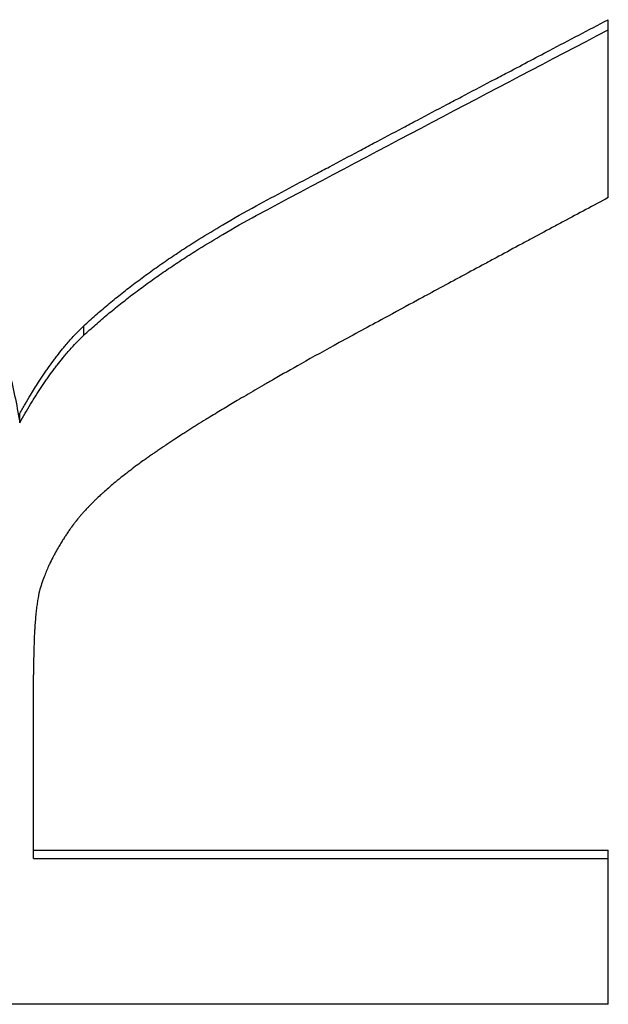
# Model space of a CAD drawing. Extents: x 0 to 78.8, y -4.3 to 4.3.
# Tile 12 of 13: x 1.408 to 1.735, y 1.699 to 2.247. Entities that reach past the tile are written whole.
import ezdxf

# ---------------------------------------------------------------- set-up
doc = ezdxf.new("R2010")
doc.units = 0
doc.header["$MEASUREMENT"] = 0
doc.layers.get('0').update_dxf_attribs({"linetype": 'CONTINUOUS'})

msp = doc.modelspace()

# ---------------------------------------------------------------- linework, layer by layer
for p, q in [((1.73527, 2.14835), (1.73527, 2.24735)), ((1.44332, 2.07166), (1.44332, 2.07691)), ((1.40765, 2.023), (1.40765, 2.02812)), ((1.41534, 1.78493), (1.41534, 1.88266)), ((1.41534, 1.78493), (1.73527, 1.78493)), ((1.41534, 1.78042), (1.41534, 1.78493)), ((1.73527, 1.69921), (1.73527, 1.78493)), ((1.73527, 1.69921), (1.01527, 1.69921))]:
    msp.add_line(p, q)
for points, knots in [([(1.53936, 2.14374), (1.5448, 2.14665), (1.55024, 2.14955), (1.55569, 2.15246), (1.56113, 2.15536), (1.56657, 2.15826), (1.57201, 2.16116), (1.57473, 2.16261), (1.57745, 2.16406), (1.58018, 2.1655), (1.58562, 2.1684), (1.59106, 2.17129), (1.5965, 2.17418), (1.59922, 2.17563), (1.60194, 2.17707), (1.60466, 2.17852), (1.61011, 2.18141), (1.61555, 2.18429), (1.62099, 2.18717), (1.62371, 2.18862), (1.62643, 2.19006), (1.62915, 2.1915), (1.6346, 2.19438), (1.64004, 2.19726), (1.64548, 2.20013), (1.6482, 2.20157), (1.65092, 2.20301), (1.65364, 2.20444), (1.65909, 2.20732), (1.66453, 2.21019), (1.66997, 2.21305), (1.67269, 2.21449), (1.67541, 2.21592), (1.67813, 2.21735), (1.6863, 2.22165), (1.69446, 2.22594), (1.70262, 2.23023), (1.71351, 2.23595), (1.72439, 2.24165), (1.73527, 2.24735)], [0, 0, 0, 0, 0.0491418, 0.0491418, 0.0491418, 0.0982836, 0.0982836, 0.0982836, 0.1228545, 0.1228545, 0.1228545, 0.1719963, 0.1719963, 0.1719963, 0.1965671, 0.1965671, 0.1965671, 0.2457089, 0.2457089, 0.2457089, 0.2702798, 0.2702798, 0.2702798, 0.3194216, 0.3194216, 0.3194216, 0.3439925, 0.3439925, 0.3439925, 0.3931343, 0.3931343, 0.3931343, 0.4177052, 0.4177052, 0.4177052, 0.4914179, 0.4914179, 0.4914179, 0.5897014, 0.5897014, 0.5897014, 0.5897014]), ([(1.21174, 2.19368), (1.22027, 2.19368), (1.22858, 2.1933), (1.23667, 2.19253), (1.24273, 2.19196), (1.24867, 2.19118), (1.25448, 2.19017), (1.25641, 2.18984), (1.25834, 2.18948), (1.26024, 2.1891), (1.26406, 2.18834), (1.26782, 2.18748), (1.27152, 2.18652), (1.27337, 2.18605), (1.27521, 2.18555), (1.27703, 2.18502), (1.28068, 2.18397), (1.28427, 2.18282), (1.2878, 2.18158), (1.28957, 2.18096), (1.29132, 2.18032), (1.29306, 2.17965), (1.29654, 2.17831), (1.29996, 2.17687), (1.30332, 2.17534), (1.30501, 2.17458), (1.30667, 2.17379), (1.30833, 2.17298), (1.31081, 2.17176), (1.31326, 2.17048), (1.31567, 2.16915), (1.31648, 2.16871), (1.31728, 2.16826), (1.31808, 2.1678), (1.31968, 2.16689), (1.32126, 2.16596), (1.32283, 2.165), (1.32361, 2.16452), (1.32439, 2.16404), (1.32517, 2.16355), (1.32634, 2.16281), (1.32749, 2.16206), (1.32864, 2.16129), (1.32903, 2.16104), (1.32941, 2.16078), (1.32979, 2.16052), (1.33056, 2.16001), (1.33132, 2.15949), (1.33207, 2.15896), (1.33245, 2.15869), (1.33283, 2.15843), (1.3332, 2.15816), (1.33377, 2.15776), (1.33433, 2.15736), (1.33489, 2.15695), (1.33508, 2.15681), (1.33526, 2.15668), (1.33545, 2.15654), (1.33582, 2.15627), (1.33619, 2.15599), (1.33657, 2.15572), (1.33675, 2.15558), (1.33694, 2.15544), (1.33712, 2.1553), (1.33749, 2.15503), (1.33786, 2.15475), (1.33823, 2.15447), (1.33841, 2.15433), (1.3386, 2.15418), (1.33878, 2.15404), (1.33915, 2.15376), (1.33952, 2.15348), (1.33988, 2.15319), (1.34006, 2.15305), (1.34025, 2.15291), (1.34043, 2.15276), (1.34079, 2.15248), (1.34116, 2.15219), (1.34152, 2.1519), (1.3417, 2.15175), (1.34188, 2.15161), (1.34206, 2.15146), (1.34242, 2.15117), (1.34278, 2.15088), (1.34314, 2.15058), (1.34332, 2.15043), (1.3435, 2.15029), (1.34368, 2.15014), (1.34404, 2.14984), (1.34439, 2.14954), (1.34475, 2.14924), (1.34492, 2.14909), (1.3451, 2.14894), (1.34528, 2.14879), (1.34563, 2.14849), (1.34598, 2.14819), (1.34633, 2.14788), (1.34651, 2.14773), (1.34668, 2.14758), (1.34686, 2.14743), (1.34738, 2.14697), (1.3479, 2.1465), (1.34842, 2.14604), (1.34876, 2.14572), (1.3491, 2.14541), (1.34945, 2.1451), (1.35013, 2.14447), (1.35081, 2.14383), (1.35148, 2.14319), (1.35182, 2.14287), (1.35215, 2.14254), (1.35249, 2.14222), (1.35349, 2.14125), (1.35447, 2.14026), (1.35545, 2.13925), (1.3561, 2.13859), (1.35675, 2.13791), (1.35739, 2.13723), (1.35866, 2.13586), (1.35992, 2.13447), (1.36116, 2.13306), (1.36177, 2.13235), (1.36239, 2.13163), (1.36299, 2.13091), (1.36481, 2.12874), (1.36658, 2.12652), (1.3683, 2.12423), (1.36945, 2.12271), (1.37057, 2.12116), (1.37168, 2.11958), (1.37388, 2.11643), (1.376, 2.11316), (1.37803, 2.10979), (1.37904, 2.10811), (1.38003, 2.1064), (1.381, 2.10466), (1.38289, 2.10128), (1.38469, 2.0978), (1.38641, 2.09421), (1.38725, 2.09247), (1.38806, 2.0907), (1.38886, 2.08891), (1.39045, 2.08533), (1.39197, 2.08166), (1.3934, 2.07788), (1.39412, 2.076), (1.39481, 2.07408), (1.39549, 2.07215), (1.39768, 2.06588), (1.39967, 2.05936), (1.40145, 2.05259), (1.40391, 2.04322), (1.40598, 2.03336), (1.40765, 2.023)], [0, 0, 0, 0, 0.166667, 0.166667, 0.166667, 0.291667, 0.291667, 0.291667, 0.333333, 0.333333, 0.333333, 0.416667, 0.416667, 0.416667, 0.458333, 0.458333, 0.458333, 0.541667, 0.541667, 0.541667, 0.583333, 0.583333, 0.583333, 0.666667, 0.666667, 0.666667, 0.708333, 0.708333, 0.708333, 0.770833, 0.770833, 0.770833, 0.791667, 0.791667, 0.791667, 0.833333, 0.833333, 0.833333, 0.854167, 0.854167, 0.854167, 0.885417, 0.885417, 0.885417, 0.895833, 0.895833, 0.895833, 0.916667, 0.916667, 0.916667, 0.927083, 0.927083, 0.927083, 0.942708, 0.942708, 0.942708, 0.947917, 0.947917, 0.947917, 0.958333, 0.958333, 0.958333, 0.963542, 0.963542, 0.963542, 0.973958, 0.973958, 0.973958, 0.979167, 0.979167, 0.979167, 0.989583, 0.989583, 0.989583, 0.994792, 0.994792, 0.994792, 1.005208, 1.005208, 1.005208, 1.010417, 1.010417, 1.010417, 1.020833, 1.020833, 1.020833, 1.026042, 1.026042, 1.026042, 1.036458, 1.036458, 1.036458, 1.041667, 1.041667, 1.041667, 1.052083, 1.052083, 1.052083, 1.057292, 1.057292, 1.057292, 1.072917, 1.072917, 1.072917, 1.083333, 1.083333, 1.083333, 1.104167, 1.104167, 1.104167, 1.114583, 1.114583, 1.114583, 1.145833, 1.145833, 1.145833, 1.166667, 1.166667, 1.166667, 1.208333, 1.208333, 1.208333, 1.229167, 1.229167, 1.229167, 1.291667, 1.291667, 1.291667, 1.333333, 1.333333, 1.333333, 1.416667, 1.416667, 1.416667, 1.458333, 1.458333, 1.458333, 1.539351, 1.539351, 1.539351, 1.578702, 1.578702, 1.578702, 1.657405, 1.657405, 1.657405, 1.696756, 1.696756, 1.696756, 1.824071, 1.824071, 1.824071, 2, 2, 2, 2]), ([(1.44332, 2.07691), (1.44546, 2.07888), (1.44764, 2.08084), (1.44986, 2.0828), (1.45208, 2.08475), (1.45435, 2.08669), (1.45666, 2.08862), (1.45782, 2.08959), (1.45898, 2.09055), (1.46016, 2.09152), (1.46252, 2.09344), (1.46492, 2.09535), (1.46737, 2.09726), (1.46859, 2.09821), (1.46982, 2.09916), (1.47107, 2.10011), (1.47356, 2.102), (1.47609, 2.10389), (1.47867, 2.10576), (1.47996, 2.1067), (1.48126, 2.10763), (1.48257, 2.10857), (1.48519, 2.11043), (1.48786, 2.11229), (1.49057, 2.11414), (1.49193, 2.11506), (1.4933, 2.11598), (1.49468, 2.1169), (1.49743, 2.11874), (1.50023, 2.12056), (1.50308, 2.12238), (1.5045, 2.12329), (1.50594, 2.1242), (1.50738, 2.1251), (1.51172, 2.12781), (1.51615, 2.1305), (1.52069, 2.13317), (1.52673, 2.13673), (1.53296, 2.14026), (1.53936, 2.14374)], [0, 0, 0, 0, 0.083333, 0.083333, 0.083333, 0.166667, 0.166667, 0.166667, 0.208333, 0.208333, 0.208333, 0.291667, 0.291667, 0.291667, 0.333333, 0.333333, 0.333333, 0.416667, 0.416667, 0.416667, 0.458333, 0.458333, 0.458333, 0.541667, 0.541667, 0.541667, 0.583333, 0.583333, 0.583333, 0.666667, 0.666667, 0.666667, 0.708333, 0.708333, 0.708333, 0.833333, 0.833333, 0.833333, 1, 1, 1, 1]), ([(1.73527, 2.14835), (1.73111, 2.14612), (1.72695, 2.1439), (1.72279, 2.14167), (1.71863, 2.13944), (1.71447, 2.1372), (1.7103, 2.13497), (1.70822, 2.13386), (1.70614, 2.13274), (1.70406, 2.13162), (1.6999, 2.12939), (1.69574, 2.12715), (1.69158, 2.12491), (1.6895, 2.1238), (1.68742, 2.12268), (1.68534, 2.12156), (1.68117, 2.11932), (1.67701, 2.11708), (1.67285, 2.11484), (1.67077, 2.11372), (1.66869, 2.1126), (1.66661, 2.11147), (1.66245, 2.10923), (1.65829, 2.10699), (1.65412, 2.10474), (1.65204, 2.10362), (1.64996, 2.1025), (1.64788, 2.10137), (1.64372, 2.09913), (1.63956, 2.09688), (1.6354, 2.09463), (1.63332, 2.0935), (1.63123, 2.09238), (1.62915, 2.09125), (1.62291, 2.08787), (1.61667, 2.08449), (1.61043, 2.08111), (1.6021, 2.0766), (1.59378, 2.07208), (1.58546, 2.06756)], [0, 0, 0, 0, 0.0376047, 0.0376047, 0.0376047, 0.0752094, 0.0752094, 0.0752094, 0.0940117, 0.0940117, 0.0940117, 0.1316164, 0.1316164, 0.1316164, 0.1504188, 0.1504188, 0.1504188, 0.1880235, 0.1880235, 0.1880235, 0.2068258, 0.2068258, 0.2068258, 0.2444305, 0.2444305, 0.2444305, 0.2632329, 0.2632329, 0.2632329, 0.3008376, 0.3008376, 0.3008376, 0.3196399, 0.3196399, 0.3196399, 0.376047, 0.376047, 0.376047, 0.4512564, 0.4512564, 0.4512564, 0.4512564]), ([(1.44332, 2.07166), (1.44546, 2.07362), (1.44764, 2.07558), (1.44986, 2.07753), (1.45208, 2.07948), (1.45435, 2.08141), (1.45666, 2.08334), (1.45782, 2.08431), (1.45898, 2.08527), (1.46016, 2.08623), (1.46252, 2.08815), (1.46492, 2.09006), (1.46737, 2.09195), (1.46859, 2.0929), (1.46982, 2.09385), (1.47107, 2.0948), (1.47356, 2.09669), (1.47609, 2.09857), (1.47867, 2.10044), (1.47996, 2.10137), (1.48126, 2.10231), (1.48257, 2.10324), (1.48519, 2.1051), (1.48786, 2.10695), (1.49057, 2.10879), (1.49193, 2.10971), (1.4933, 2.11063), (1.49468, 2.11155), (1.49743, 2.11338), (1.50023, 2.1152), (1.50308, 2.11701), (1.5045, 2.11792), (1.50594, 2.11883), (1.50738, 2.11973), (1.51172, 2.12243), (1.51615, 2.12512), (1.52069, 2.12778), (1.52673, 2.13133), (1.53296, 2.13485), (1.53936, 2.13832)], [0, 0, 0, 0, 0.083333, 0.083333, 0.083333, 0.166667, 0.166667, 0.166667, 0.208333, 0.208333, 0.208333, 0.291667, 0.291667, 0.291667, 0.333333, 0.333333, 0.333333, 0.416667, 0.416667, 0.416667, 0.458333, 0.458333, 0.458333, 0.541667, 0.541667, 0.541667, 0.583333, 0.583333, 0.583333, 0.666667, 0.666667, 0.666667, 0.708333, 0.708333, 0.708333, 0.833333, 0.833333, 0.833333, 1, 1, 1, 1]), ([(1.40765, 2.02812), (1.40866, 2.0299), (1.40966, 2.03165), (1.41067, 2.03336), (1.41167, 2.03506), (1.41267, 2.03674), (1.41367, 2.03837), (1.41518, 2.04083), (1.41667, 2.04321), (1.41817, 2.0455), (1.41867, 2.04627), (1.41917, 2.04702), (1.41966, 2.04777), (1.42066, 2.04927), (1.42166, 2.05073), (1.42265, 2.05215), (1.42315, 2.05287), (1.42364, 2.05357), (1.42414, 2.05426), (1.42513, 2.05565), (1.42612, 2.05701), (1.42711, 2.05833), (1.42761, 2.05899), (1.4281, 2.05964), (1.42859, 2.06028), (1.42958, 2.06156), (1.43057, 2.06281), (1.43155, 2.06402), (1.43205, 2.06463), (1.43254, 2.06523), (1.43303, 2.06582), (1.43451, 2.06759), (1.43598, 2.06928), (1.43745, 2.07089), (1.43942, 2.07303), (1.44137, 2.07504), (1.44332, 2.07691)], [0, 0, 0, 0, 0.083333, 0.083333, 0.083333, 0.166667, 0.166667, 0.166667, 0.291667, 0.291667, 0.291667, 0.333333, 0.333333, 0.333333, 0.416667, 0.416667, 0.416667, 0.458333, 0.458333, 0.458333, 0.541667, 0.541667, 0.541667, 0.583333, 0.583333, 0.583333, 0.666667, 0.666667, 0.666667, 0.708333, 0.708333, 0.708333, 0.833333, 0.833333, 0.833333, 1, 1, 1, 1]), ([(1.40765, 2.023), (1.40866, 2.02477), (1.40966, 2.02651), (1.41067, 2.02822), (1.41167, 2.02992), (1.41267, 2.03159), (1.41367, 2.03322), (1.41417, 2.03404), (1.41467, 2.03485), (1.41517, 2.03564), (1.41617, 2.03724), (1.41717, 2.0388), (1.41817, 2.04033), (1.41867, 2.04109), (1.41917, 2.04185), (1.41966, 2.0426), (1.42066, 2.04409), (1.42166, 2.04554), (1.42265, 2.04696), (1.42315, 2.04767), (1.42364, 2.04838), (1.42414, 2.04907), (1.42513, 2.05046), (1.42612, 2.05181), (1.42711, 2.05312), (1.42761, 2.05378), (1.4281, 2.05443), (1.42859, 2.05507), (1.42958, 2.05635), (1.43057, 2.0576), (1.43155, 2.05881), (1.43205, 2.05941), (1.43254, 2.06001), (1.43303, 2.0606), (1.43451, 2.06236), (1.43598, 2.06404), (1.43745, 2.06565), (1.43942, 2.06779), (1.44137, 2.06979), (1.44332, 2.07166)], [0, 0, 0, 0, 0.083333, 0.083333, 0.083333, 0.166667, 0.166667, 0.166667, 0.208333, 0.208333, 0.208333, 0.291667, 0.291667, 0.291667, 0.333333, 0.333333, 0.333333, 0.416667, 0.416667, 0.416667, 0.458333, 0.458333, 0.458333, 0.541667, 0.541667, 0.541667, 0.583333, 0.583333, 0.583333, 0.666667, 0.666667, 0.666667, 0.708333, 0.708333, 0.708333, 0.833333, 0.833333, 0.833333, 1, 1, 1, 1]), ([(1.58546, 2.06756), (1.5781, 2.06352), (1.57104, 2.0596), (1.56428, 2.0558), (1.55899, 2.05283), (1.55388, 2.04993), (1.54896, 2.0471), (1.54718, 2.04609), (1.54543, 2.04508), (1.5437, 2.04408), (1.54025, 2.04208), (1.53689, 2.04012), (1.53362, 2.0382), (1.53198, 2.03724), (1.53037, 2.03629), (1.52879, 2.03535), (1.52627, 2.03386), (1.52382, 2.03239), (1.52143, 2.03095), (1.51878, 2.02936), (1.51621, 2.0278), (1.51371, 2.02626), (1.51288, 2.02575), (1.51205, 2.02524), (1.51124, 2.02474), (1.5096, 2.02373), (1.508, 2.02273), (1.50642, 2.02175), (1.50564, 2.02126), (1.50486, 2.02077), (1.50409, 2.02028), (1.50255, 2.01931), (1.50104, 2.01835), (1.49956, 2.01741), (1.49882, 2.01694), (1.49809, 2.01647), (1.49737, 2.016), (1.49624, 2.01528), (1.49513, 2.01456), (1.49405, 2.01385), (1.49365, 2.01359), (1.49327, 2.01334), (1.49288, 2.01308), (1.49211, 2.01258), (1.49135, 2.01207), (1.49059, 2.01158), (1.49022, 2.01133), (1.48984, 2.01108), (1.48947, 2.01083), (1.48891, 2.01046), (1.48836, 2.01009), (1.48782, 2.00973), (1.48764, 2.00961), (1.48745, 2.00948), (1.48727, 2.00936), (1.48691, 2.00912), (1.48655, 2.00888), (1.4862, 2.00864), (1.48602, 2.00852), (1.48584, 2.0084), (1.48566, 2.00828), (1.48531, 2.00803), (1.48496, 2.00779), (1.4846, 2.00755), (1.48443, 2.00743), (1.48425, 2.00731), (1.48408, 2.00719), (1.48373, 2.00695), (1.48338, 2.00672), (1.48303, 2.00648), (1.48286, 2.00636), (1.48269, 2.00624), (1.48251, 2.00612), (1.482, 2.00576), (1.48148, 2.0054), (1.48097, 2.00505), (1.48063, 2.00481), (1.48029, 2.00457), (1.47996, 2.00434), (1.47928, 2.00386), (1.47862, 2.00339), (1.47796, 2.00292), (1.47763, 2.00268), (1.4773, 2.00245), (1.47697, 2.00222), (1.47599, 2.00151), (1.47502, 2.00081), (1.47407, 2.00012), (1.47344, 1.99965), (1.47281, 1.99919), (1.47219, 1.99873), (1.47095, 1.9978), (1.46973, 1.99689), (1.46854, 1.99597), (1.46795, 1.99552), (1.46736, 1.99507), (1.46678, 1.99461), (1.46562, 1.99371), (1.46448, 1.99281), (1.46337, 1.99191), (1.46282, 1.99147), (1.46227, 1.99102), (1.46173, 1.99058), (1.46065, 1.98969), (1.45959, 1.98881), (1.45856, 1.98794), (1.45805, 1.9875), (1.45754, 1.98706), (1.45704, 1.98663), (1.45603, 1.98576), (1.45506, 1.98489), (1.4541, 1.98404), (1.45363, 1.98361), (1.45316, 1.98318), (1.4527, 1.98276), (1.45177, 1.9819), (1.45088, 1.98106), (1.45, 1.98022), (1.44957, 1.9798), (1.44914, 1.97938), (1.44872, 1.97896), (1.44787, 1.97813), (1.44705, 1.9773), (1.44626, 1.97648), (1.44587, 1.97607), (1.44548, 1.97566), (1.44509, 1.97525), (1.44452, 1.97464), (1.44396, 1.97404), (1.44342, 1.97343), (1.44323, 1.97323), (1.44305, 1.97303), (1.44288, 1.97283), (1.44252, 1.97243), (1.44217, 1.97203), (1.44183, 1.97163), (1.44166, 1.97143), (1.44149, 1.97123), (1.44132, 1.97103), (1.44098, 1.97063), (1.44065, 1.97024), (1.44033, 1.96984), (1.44017, 1.96965), (1.44001, 1.96945), (1.43985, 1.96925), (1.43961, 1.96896), (1.43938, 1.96866), (1.43915, 1.96837), (1.43907, 1.96827), (1.43899, 1.96818), (1.43892, 1.96808), (1.43854, 1.96759), (1.43817, 1.96711), (1.43781, 1.96663), (1.43774, 1.96653), (1.43766, 1.96643), (1.43759, 1.96633), (1.43738, 1.96604), (1.43716, 1.96575), (1.43695, 1.96546), (1.43681, 1.96527), (1.43666, 1.96508), (1.43652, 1.96488), (1.43645, 1.96479), (1.43638, 1.96469), (1.43631, 1.96459), (1.43617, 1.9644), (1.43603, 1.9642), (1.4359, 1.96401), (1.43583, 1.96391), (1.43576, 1.96382), (1.43569, 1.96372), (1.43548, 1.96343), (1.43528, 1.96314), (1.43507, 1.96285), (1.43494, 1.96265), (1.4348, 1.96246), (1.43467, 1.96226), (1.4344, 1.96188), (1.43413, 1.96149), (1.43387, 1.9611), (1.43374, 1.9609), (1.43361, 1.96071), (1.43348, 1.96051), (1.43309, 1.95993), (1.4327, 1.95935), (1.43232, 1.95876), (1.43207, 1.95837), (1.43182, 1.95798), (1.43157, 1.95759), (1.43108, 1.95681), (1.4306, 1.95603), (1.43013, 1.95525), (1.42989, 1.95486), (1.42966, 1.95447), (1.42943, 1.95408), (1.42882, 1.95304), (1.42822, 1.952), (1.42765, 1.95096), (1.42729, 1.9503), (1.42694, 1.94965), (1.4266, 1.949), (1.42592, 1.9477), (1.42527, 1.94639), (1.42464, 1.94509), (1.42433, 1.94443), (1.42403, 1.94378), (1.42373, 1.94312), (1.42284, 1.94116), (1.42202, 1.93919), (1.42127, 1.93722), (1.42027, 1.93459), (1.41939, 1.93195), (1.41863, 1.9293)], [0, 0, 0, 0, 0.170378, 0.170378, 0.170378, 0.303505, 0.303505, 0.303505, 0.351444, 0.351444, 0.351444, 0.447321, 0.447321, 0.447321, 0.49526, 0.49526, 0.49526, 0.571098, 0.571098, 0.571098, 0.654795, 0.654795, 0.654795, 0.682693, 0.682693, 0.682693, 0.738491, 0.738491, 0.738491, 0.76639, 0.76639, 0.76639, 0.822188, 0.822188, 0.822188, 0.850087, 0.850087, 0.850087, 0.893611, 0.893611, 0.893611, 0.909236, 0.909236, 0.909236, 0.940486, 0.940486, 0.940486, 0.956111, 0.956111, 0.956111, 0.979549, 0.979549, 0.979549, 0.987361, 0.987361, 0.987361, 1.002986, 1.002986, 1.002986, 1.010799, 1.010799, 1.010799, 1.026424, 1.026424, 1.026424, 1.034236, 1.034236, 1.034236, 1.049861, 1.049861, 1.049861, 1.057674, 1.057674, 1.057674, 1.081111, 1.081111, 1.081111, 1.096736, 1.096736, 1.096736, 1.127986, 1.127986, 1.127986, 1.143611, 1.143611, 1.143611, 1.190486, 1.190486, 1.190486, 1.221736, 1.221736, 1.221736, 1.284236, 1.284236, 1.284236, 1.315486, 1.315486, 1.315486, 1.377986, 1.377986, 1.377986, 1.409236, 1.409236, 1.409236, 1.471736, 1.471736, 1.471736, 1.502986, 1.502986, 1.502986, 1.565486, 1.565486, 1.565486, 1.596736, 1.596736, 1.596736, 1.659236, 1.659236, 1.659236, 1.690486, 1.690486, 1.690486, 1.752986, 1.752986, 1.752986, 1.784236, 1.784236, 1.784236, 1.831111, 1.831111, 1.831111, 1.846736, 1.846736, 1.846736, 1.877986, 1.877986, 1.877986, 1.893611, 1.893611, 1.893611, 1.924861, 1.924861, 1.924861, 1.940486, 1.940486, 1.940486, 1.963924, 1.963924, 1.963924, 1.971736, 1.971736, 1.971736, 2.010799, 2.010799, 2.010799, 2.018611, 2.018611, 2.018611, 2.042049, 2.042049, 2.042049, 2.057674, 2.057674, 2.057674, 2.065486, 2.065486, 2.065486, 2.081111, 2.081111, 2.081111, 2.088924, 2.088924, 2.088924, 2.112361, 2.112361, 2.112361, 2.127986, 2.127986, 2.127986, 2.159236, 2.159236, 2.159236, 2.174861, 2.174861, 2.174861, 2.221736, 2.221736, 2.221736, 2.252986, 2.252986, 2.252986, 2.315486, 2.315486, 2.315486, 2.346736, 2.346736, 2.346736, 2.429821, 2.429821, 2.429821, 2.481655, 2.481655, 2.481655, 2.585324, 2.585324, 2.585324, 2.637159, 2.637159, 2.637159, 2.792662, 2.792662, 2.792662, 3, 3, 3, 3]), ([(1.41863, 1.9293), (1.41826, 1.9277), (1.41793, 1.92594), (1.41762, 1.92401), (1.41755, 1.92353), (1.41747, 1.92304), (1.4174, 1.92254), (1.41725, 1.92153), (1.41712, 1.92049), (1.41699, 1.9194), (1.41692, 1.91885), (1.41686, 1.9183), (1.4168, 1.91774), (1.41668, 1.91661), (1.41656, 1.91544), (1.41646, 1.91423), (1.4164, 1.91362), (1.41635, 1.913), (1.4163, 1.91238), (1.4162, 1.91112), (1.41611, 1.90983), (1.41603, 1.90849), (1.41599, 1.90782), (1.41595, 1.90715), (1.41591, 1.90646), (1.41583, 1.90508), (1.41576, 1.90366), (1.4157, 1.9022), (1.41567, 1.90147), (1.41564, 1.90073), (1.41562, 1.89998), (1.41554, 1.89772), (1.41547, 1.89537), (1.41543, 1.89293), (1.41537, 1.88967), (1.41534, 1.88625), (1.41534, 1.88266)], [0, 0, 0, 0, 0.166667, 0.166667, 0.166667, 0.208333, 0.208333, 0.208333, 0.291667, 0.291667, 0.291667, 0.333333, 0.333333, 0.333333, 0.416667, 0.416667, 0.416667, 0.458333, 0.458333, 0.458333, 0.541667, 0.541667, 0.541667, 0.583333, 0.583333, 0.583333, 0.666667, 0.666667, 0.666667, 0.708333, 0.708333, 0.708333, 0.833333, 0.833333, 0.833333, 1, 1, 1, 1])]:
    msp.add_open_spline(points, degree=3, knots=knots)
for points in [[(1.53936, 2.13832), (1.60466, 2.17313), (1.66997, 2.20758), (1.73527, 2.24166)], [(1.41534, 1.78042), (1.52198, 1.78042), (1.62863, 1.78042), (1.73527, 1.78042)]]:
    msp.add_open_spline(points, degree=3)

doc.saveas('drawing.dxf')
